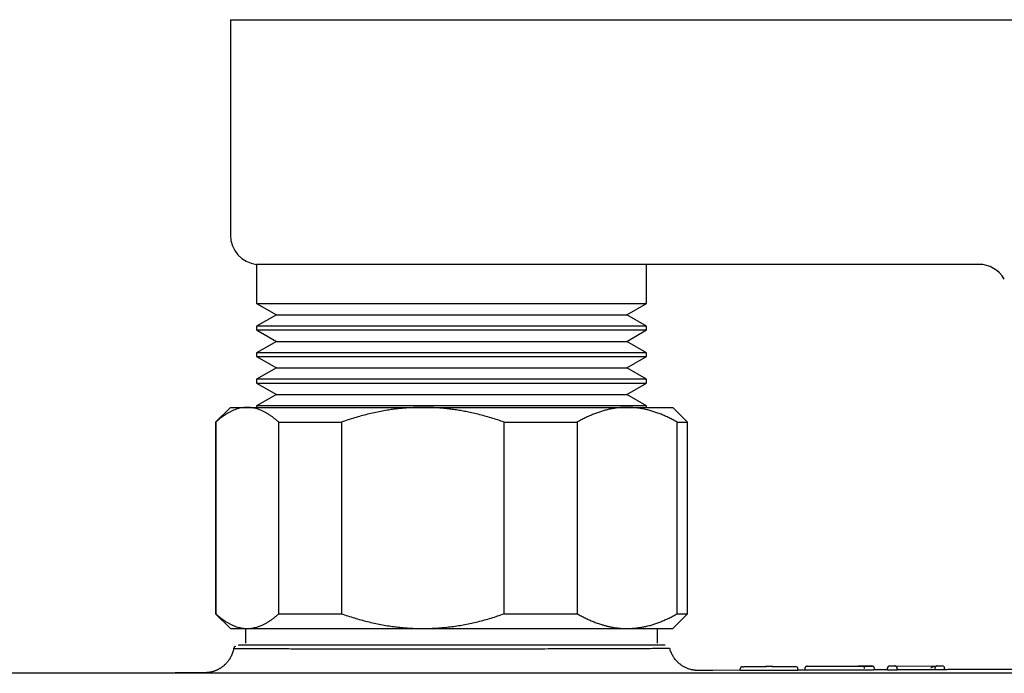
# Model space of a CAD drawing. Header units: millimetres. Extents: x 8 to 767, y 12 to 375.
# Tile 10 of 46: x 248 to 314, y 143 to 187. Entities that reach past the tile are written whole.
import ezdxf

# ---------------------------------------------------------------- set-up
doc = ezdxf.new("R2010")
doc.units = ezdxf.units.MM

msp = doc.modelspace()

# ---------------------------------------------------------------- linework, layer by layer
at = {"color": 7, "linetype": 'Continuous', "lineweight": 30}
for p, q in [((261.827, 187.086), (261.827, 172.473)), ((261.827, 187.086), (276.827, 187.086)), ((276.827, 187.086), (426.827, 187.086)), ((263.607, 170.486), (263.607, 167.837)), ((276.827, 170.486), (263.607, 170.486)), ((279.232, 170.486), (276.827, 170.486)), ((312.573, 170.486), (279.232, 170.486)), ((290.048, 167.837), (290.048, 170.486)), ((263.607, 167.837), (264.946, 167.064)), ((263.607, 167.837), (290.048, 167.837)), ((288.709, 167.064), (290.048, 167.837)), ((264.946, 167.064), (263.607, 166.291)), ((264.946, 167.064), (288.709, 167.064)), ((290.048, 166.291), (288.709, 167.064)), ((263.607, 166.291), (263.607, 166.037)), ((276.827, 166.291), (263.607, 166.291)), ((290.048, 166.291), (276.827, 166.291)), ((290.048, 166.037), (290.048, 166.291)), ((263.607, 166.037), (264.946, 165.264)), ((263.607, 166.037), (290.048, 166.037)), ((288.709, 165.264), (290.048, 166.037)), ((264.946, 165.264), (263.607, 164.491)), ((264.946, 165.264), (288.709, 165.264)), ((290.048, 164.491), (288.709, 165.264)), ((263.607, 164.491), (263.607, 164.237)), ((276.827, 164.491), (263.607, 164.491)), ((263.607, 164.237), (264.946, 163.464)), ((263.607, 164.237), (290.048, 164.237)), ((290.048, 164.491), (276.827, 164.491)), ((288.709, 163.464), (290.048, 164.237)), ((290.048, 164.237), (290.048, 164.491)), ((264.946, 163.464), (263.607, 162.691)), ((264.946, 163.464), (288.709, 163.464)), ((290.048, 162.691), (288.709, 163.464)), ((263.607, 162.691), (263.607, 162.437)), ((276.827, 162.691), (263.607, 162.691)), ((263.607, 162.437), (264.946, 161.664)), ((263.607, 162.437), (290.048, 162.437)), ((290.048, 162.691), (276.827, 162.691)), ((288.709, 161.664), (290.048, 162.437)), ((290.048, 162.437), (290.048, 162.691)), ((264.946, 161.664), (263.607, 160.891)), ((264.946, 161.664), (288.709, 161.664)), ((290.048, 160.891), (288.709, 161.664)), ((261.827, 160.786), (260.827, 159.786)), ((261.827, 160.786), (262.971, 160.786)), ((262.971, 160.786), (274.875, 160.786)), ((263.607, 160.891), (263.607, 160.786)), ((276.827, 160.891), (263.607, 160.891)), ((274.875, 160.786), (288.731, 160.786)), ((290.048, 160.891), (276.827, 160.891)), ((288.731, 160.786), (291.827, 160.786)), ((290.048, 160.786), (290.048, 160.891)), ((292.827, 159.786), (291.827, 160.786)), ((260.827, 159.786), (260.827, 146.786)), ((260.827, 159.786), (260.839, 159.786)), ((260.839, 159.786), (260.839, 146.786)), ((265.104, 159.786), (269.355, 159.786)), ((265.104, 146.786), (265.104, 159.786)), ((269.355, 159.786), (269.355, 146.786)), ((280.396, 146.786), (280.396, 159.786)), ((280.396, 159.786), (285.343, 159.786)), ((285.343, 159.786), (285.343, 146.786)), ((292.119, 146.786), (292.119, 159.786)), ((292.119, 159.786), (292.827, 159.786)), ((292.827, 146.786), (292.827, 159.786)), ((260.827, 146.786), (261.827, 145.786)), ((260.827, 146.786), (260.839, 146.786)), ((265.104, 146.786), (269.355, 146.786)), ((280.396, 146.786), (285.343, 146.786)), ((291.827, 145.786), (292.827, 146.786)), ((292.119, 146.786), (292.827, 146.786)), ((261.827, 145.786), (262.971, 145.786)), ((262.865, 145.786), (262.865, 144.786)), ((262.971, 145.786), (274.875, 145.786)), ((274.875, 145.786), (288.731, 145.786)), ((288.731, 145.786), (291.827, 145.786)), ((290.79, 144.786), (290.79, 145.786)), ((296.403, 142.934), (296.403, 143.045)), ((296.552, 143.195), (296.552, 143.196)), ((296.652, 143.197), (298.183, 143.201)), ((300.06, 142.944), (296.653, 142.933)), ((298.435, 143.218), (298.283, 143.217)), ((298.535, 143.202), (300.059, 143.207)), ((300.31, 142.947), (300.31, 143.056)), ((300.782, 143.071), (300.782, 142.96)), ((300.784, 143.07), (300.783, 143.071)), ((305.496, 142.974), (305.496, 143.083)), ((306.384, 142.982), (305.496, 142.98)), ((306.384, 142.964), (306.384, 143.074)), ((306.633, 143.243), (306.786, 143.243)), ((306.787, 142.963), (306.634, 142.962)), ((306.886, 143.238), (309.748, 143.245)), ((307.037, 143.086), (307.037, 143.075)), ((307.037, 142.965), (307.037, 143.075)), ((309.348, 142.982), (307.037, 142.976)), ((309.598, 143.092), (309.598, 143.082)), ((309.598, 143.082), (309.598, 142.972)), ((309.681, 143.227), (309.682, 143.228)), ((309.848, 143.251), (310.001, 143.252)), ((310.002, 142.971), (309.848, 142.971)), ((310.252, 142.973), (310.252, 143.083)), ((260.168, 142.785), (260.337, 142.786))]:
    msp.add_line(p, q, dxfattribs=at)
at = {"color": 7, "linetype": 'Continuous', "lineweight": 30, "flags": 128}
for points in [[(296.403, 142.951), (294.532, 142.945), (293.425, 142.941)], [(300.782, 142.965), (300.414, 142.964), (300.31, 142.964)], [(306.92, 143.24), (306.91, 143.242), (306.886, 143.243)], [(309.714, 143.247), (309.724, 143.249), (309.748, 143.251)]]:
    msp.add_lwpolyline(points, dxfattribs=at)
at = {"color": 7, "linetype": 'Continuous', "lineweight": 30}
for centre, radius, start, end in [((263.827, 172.473), 2, 180, 263.67027), ((312.573, 168.486), 2, 30, 90), ((296.553, 143.046), 0.15, 90.18419, 179.99933), ((298.184, 143.067), 0.15, 90.18917, 115.45595), ((298.536, 143.068), 0.15, 65.13042, 90.18792), ((300.16, 143.057), 0.15, 0.00072, 90.17324), ((306.534, 143.092), 0.15, 90.15947, 179.99999), ((310.102, 143.102), 0.15, 0.00001, 90.14682)]:
    msp.add_arc(centre, radius, start, end, dxfattribs=at)
for points, knots in [([(262.971, 160.786), (262.948, 160.785), (262.868, 160.785), (262.73, 160.774), (262.558, 160.749), (262.385, 160.71), (262.213, 160.658), (262.041, 160.592), (261.871, 160.515), (261.702, 160.426), (261.531, 160.324), (261.359, 160.208), (261.184, 160.079), (261.011, 159.939), (260.896, 159.837), (260.839, 159.786)], [0, 0, 0, 0, 0.031425, 0.110773, 0.190157, 0.269542, 0.348893, 0.42894, 0.508988, 0.58762, 0.666253, 0.749675, 0.833122, 0.916573, 1, 1, 1, 1]), ([(265.104, 159.786), (265.048, 159.836), (264.935, 159.936), (264.764, 160.074), (264.593, 160.202), (264.419, 160.319), (264.245, 160.424), (264.069, 160.516), (263.893, 160.596), (263.727, 160.658), (263.569, 160.706), (263.42, 160.742), (263.27, 160.767), (263.121, 160.783), (263.021, 160.785), (262.971, 160.786)], [0, 0, 0, 0, 0.0820244, 0.1640715, 0.2461145, 0.3281336, 0.4106723, 0.4932103, 0.5748314, 0.656452, 0.72514, 0.793862, 0.8625942, 0.9313139, 1, 1, 1, 1]), ([(274.875, 160.786), (274.811, 160.785), (274.623, 160.785), (274.311, 160.776), (273.939, 160.757), (273.568, 160.729), (273.197, 160.692), (272.827, 160.645), (272.435, 160.587), (272.02, 160.514), (271.578, 160.423), (271.135, 160.32), (270.69, 160.205), (270.244, 160.077), (269.799, 159.938), (269.503, 159.836), (269.355, 159.786)], [0, 0, 0, 0, 0.034083, 0.100121, 0.166197, 0.232295, 0.298394, 0.364475, 0.430516, 0.509649, 0.588783, 0.670323, 0.751877, 0.83342, 0.91671, 1, 1, 1, 1]), ([(280.396, 159.786), (280.25, 159.836), (279.959, 159.936), (279.517, 160.074), (279.072, 160.202), (278.623, 160.319), (278.199, 160.417), (277.801, 160.499), (277.43, 160.567), (277.057, 160.627), (276.682, 160.677), (276.314, 160.717), (275.95, 160.748), (275.592, 160.769), (275.234, 160.783), (274.995, 160.785), (274.875, 160.786)], [0, 0, 0, 0, 0.0819428, 0.1638849, 0.2461335, 0.3283942, 0.4106402, 0.4776003, 0.5445884, 0.6115837, 0.6785676, 0.745524, 0.8091342, 0.8727625, 0.9363904, 1, 1, 1, 1]), ([(288.731, 160.786), (288.692, 160.785), (288.561, 160.784), (288.34, 160.774), (288.066, 160.748), (287.793, 160.709), (287.522, 160.657), (287.251, 160.592), (286.981, 160.514), (286.713, 160.425), (286.442, 160.323), (286.167, 160.207), (285.891, 160.078), (285.616, 159.938), (285.434, 159.836), (285.343, 159.786)], [0, 0, 0, 0, 0.034083, 0.113223, 0.192397, 0.271573, 0.350714, 0.429829, 0.508972, 0.588119, 0.667237, 0.750413, 0.833614, 0.916819, 1, 1, 1, 1]), ([(292.119, 159.786), (292.029, 159.836), (291.851, 159.936), (291.58, 160.074), (291.307, 160.202), (291.031, 160.319), (290.754, 160.424), (290.475, 160.516), (290.196, 160.596), (289.944, 160.655), (289.72, 160.699), (289.523, 160.73), (289.326, 160.755), (289.128, 160.772), (288.93, 160.784), (288.797, 160.785), (288.731, 160.786)], [0, 0, 0, 0, 0.081943, 0.163885, 0.246009, 0.328132, 0.41064, 0.493208, 0.574796, 0.656449, 0.713589, 0.770735, 0.827874, 0.885247, 0.942627, 1, 1, 1, 1]), ([(260.839, 146.786), (260.893, 146.737), (261.002, 146.64), (261.168, 146.505), (261.334, 146.381), (261.502, 146.266), (261.672, 146.163), (261.842, 146.071), (262.012, 145.991), (262.173, 145.928), (262.326, 145.878), (262.47, 145.841), (262.614, 145.813), (262.758, 145.794), (262.878, 145.786), (262.948, 145.786), (262.971, 145.786)], [0, 0, 0, 0, 0.079536, 0.159092, 0.238645, 0.318177, 0.398178, 0.478178, 0.557348, 0.636517, 0.702909, 0.769332, 0.835764, 0.902185, 0.968576, 1, 1, 1, 1]), ([(262.971, 145.786), (263.019, 145.786), (263.114, 145.788), (263.256, 145.803), (263.399, 145.826), (263.541, 145.858), (263.675, 145.896), (263.801, 145.94), (263.92, 145.987), (264.056, 146.049), (264.211, 146.129), (264.387, 146.232), (264.565, 146.35), (264.746, 146.483), (264.926, 146.627), (265.045, 146.733), (265.104, 146.786)], [0, 0, 0, 0, 0.065449, 0.130927, 0.196416, 0.261896, 0.327347, 0.382405, 0.437469, 0.492528, 0.573552, 0.654577, 0.740916, 0.827283, 0.913655, 1, 1, 1, 1]), ([(269.355, 146.786), (269.501, 146.735), (269.792, 146.635), (270.234, 146.497), (270.679, 146.369), (271.127, 146.252), (271.58, 146.147), (272.034, 146.055), (272.489, 145.975), (272.92, 145.913), (273.329, 145.865), (273.715, 145.83), (274.101, 145.804), (274.488, 145.789), (274.746, 145.787), (274.875, 145.786)], [0, 0, 0, 0, 0.0820244, 0.1640715, 0.2461145, 0.3281336, 0.4106723, 0.4932103, 0.5748314, 0.656452, 0.72514, 0.793862, 0.8625942, 0.9313139, 1, 1, 1, 1]), ([(274.875, 145.786), (274.939, 145.786), (275.152, 145.787), (275.513, 145.797), (275.959, 145.823), (276.403, 145.862), (276.848, 145.915), (277.291, 145.98), (277.732, 146.058), (278.168, 146.147), (278.607, 146.249), (279.053, 146.364), (279.504, 146.493), (279.952, 146.633), (280.248, 146.735), (280.396, 146.786)], [0, 0, 0, 0, 0.034083, 0.113223, 0.192397, 0.271573, 0.350714, 0.430546, 0.510378, 0.588808, 0.667237, 0.750413, 0.833614, 0.916819, 1, 1, 1, 1]), ([(285.343, 146.786), (285.433, 146.735), (285.612, 146.635), (285.883, 146.497), (286.156, 146.369), (286.431, 146.253), (286.709, 146.147), (286.966, 146.062), (287.203, 145.993), (287.419, 145.938), (287.635, 145.892), (287.853, 145.853), (288.072, 145.823), (288.291, 145.802), (288.511, 145.788), (288.658, 145.786), (288.731, 145.786)], [0, 0, 0, 0, 0.081943, 0.163885, 0.246009, 0.328132, 0.41064, 0.493208, 0.55628, 0.619367, 0.682454, 0.745524, 0.809134, 0.872763, 0.93639, 1, 1, 1, 1]), ([(288.731, 145.786), (288.77, 145.786), (288.901, 145.787), (289.122, 145.797), (289.395, 145.823), (289.668, 145.862), (289.941, 145.915), (290.214, 145.98), (290.484, 146.058), (290.752, 146.147), (291.021, 146.249), (291.295, 146.364), (291.571, 146.493), (291.846, 146.633), (292.028, 146.735), (292.119, 146.786)], [0, 0, 0, 0, 0.034083, 0.113103, 0.192122, 0.271418, 0.350715, 0.430515, 0.510379, 0.588782, 0.667238, 0.750328, 0.833419, 0.916709, 1, 1, 1, 1]), ([(262.051, 144.426), (262.041, 144.376), (262.021, 144.28), (261.979, 144.141), (261.93, 144.013), (261.876, 143.895), (261.819, 143.789), (261.761, 143.694), (261.703, 143.609), (261.647, 143.536), (261.594, 143.473), (261.545, 143.419), (261.502, 143.374), (261.461, 143.334), (261.419, 143.295), (261.375, 143.256), (261.328, 143.218), (261.277, 143.179), (261.222, 143.14), (261.164, 143.1), (261.101, 143.062), (261.034, 143.024), (260.963, 142.987), (260.888, 142.952), (260.809, 142.92), (260.727, 142.89), (260.643, 142.863), (260.56, 142.841), (260.477, 142.822), (260.395, 142.808), (260.313, 142.797), (260.259, 142.792), (260.225, 142.789), (260.215, 142.789), (260.207, 142.788), (260.198, 142.788), (260.191, 142.787), (260.184, 142.787), (260.178, 142.787), (260.173, 142.786), (260.17, 142.786), (260.169, 142.786), (260.168, 142.786)], [0, 0, 0, 0, 0.046763, 0.091554, 0.13411, 0.1742, 0.211633, 0.246253, 0.277938, 0.306594, 0.332156, 0.354577, 0.373828, 0.389891, 0.408446, 0.42622, 0.445057, 0.464947, 0.485878, 0.507834, 0.530793, 0.554731, 0.579618, 0.60542, 0.632098, 0.659532, 0.687402, 0.715994, 0.745652, 0.776699, 0.809428, 0.844101, 0.848605, 0.854367, 0.862356, 0.872727, 0.887254, 0.904908, 0.925718, 0.949704, 0.976879, 1, 1, 1, 1]), ([(262.15, 144.577), (262.146, 144.573), (262.137, 144.566), (262.121, 144.551), (262.103, 144.53), (262.083, 144.501), (262.064, 144.464), (262.052, 144.43), (262.048, 144.409), (262.047, 144.403)], [0, 0, 0, 0, 0.078198, 0.174771, 0.308605, 0.47835, 0.681072, 0.911915, 1, 1, 1, 1]), ([(291.613, 144.422), (291.614, 144.422), (291.617, 144.422), (291.507, 144.422), (291.233, 144.421), (290.76, 144.419), (290.184, 144.417), (289.594, 144.413), (289.037, 144.41), (288.534, 144.408), (288.015, 144.406), (287.324, 144.403), (286.449, 144.401), (285.439, 144.398), (284.496, 144.397), (283.605, 144.396), (282.052, 144.393), (280.46, 144.39), (278.871, 144.387), (277.971, 144.387), (276.798, 144.386), (275.321, 144.386), (273.952, 144.387), (272.902, 144.388), (272.206, 144.388), (271.505, 144.389), (270.555, 144.39), (269.369, 144.391), (268.309, 144.392), (267.558, 144.392), (267.077, 144.393), (266.571, 144.394), (265.845, 144.395), (264.92, 144.397), (264.196, 144.399), (263.757, 144.4), (263.554, 144.401), (263.344, 144.401), (263.13, 144.402), (262.792, 144.402), (262.382, 144.403), (262.142, 144.402), (262.056, 144.402), (262.05, 144.403), (262.048, 144.403)], [0, 0, 0, 0, 0.013548, 0.039635, 0.077047, 0.111687, 0.143514, 0.1725, 0.191599, 0.209938, 0.227538, 0.244417, 0.27605, 0.304879, 0.326767, 0.348726, 0.370782, 0.437673, 0.455436, 0.474932, 0.496163, 0.531263, 0.570256, 0.585532, 0.601183, 0.617214, 0.63363, 0.667633, 0.703128, 0.715402, 0.728911, 0.743666, 0.759681, 0.795572, 0.836387, 0.844946, 0.854545, 0.865183, 0.876863, 0.889589, 0.926016, 0.969024, 0.985006, 1, 1, 1, 1]), ([(291.3, 144.646), (291.257, 144.646), (291.168, 144.646), (290.167, 144.646), (288.577, 144.646), (286.392, 144.646), (283.738, 144.646), (280.754, 144.646), (277.569, 144.646), (274.342, 144.646), (271.248, 144.646), (268.426, 144.646), (266.015, 144.646), (264.133, 144.646), (262.902, 144.646), (262.31, 144.646), (262.4, 144.646), (262.422, 144.646)], [0, 0, 0, 0, 0.06299, 0.133249, 0.203433, 0.273397, 0.343421, 0.413674, 0.484202, 0.554907, 0.6253, 0.695459, 0.765431, 0.835438, 0.905625, 0.976001, 1, 1, 1, 1]), ([(293.432, 142.942), (293.428, 142.942), (293.419, 142.942), (293.399, 142.944), (293.374, 142.946), (293.347, 142.948), (293.318, 142.951), (293.289, 142.955), (293.257, 142.959), (293.222, 142.965), (293.184, 142.972), (293.124, 142.983), (293.04, 143.003), (292.933, 143.035), (292.829, 143.072), (292.735, 143.112), (292.651, 143.152), (292.576, 143.192), (292.504, 143.235), (292.432, 143.281), (292.358, 143.334), (292.28, 143.395), (292.199, 143.466), (292.115, 143.547), (292.031, 143.64), (291.952, 143.739), (291.881, 143.841), (291.817, 143.945), (291.757, 144.058), (291.704, 144.178), (291.656, 144.304), (291.631, 144.392), (291.619, 144.437)], [0, 0, 0, 0, 0.029509, 0.06154, 0.090963, 0.117922, 0.138645, 0.157932, 0.175961, 0.192952, 0.209211, 0.225142, 0.271276, 0.315054, 0.356632, 0.396188, 0.426514, 0.455789, 0.484136, 0.512065, 0.542475, 0.575947, 0.612449, 0.651927, 0.694297, 0.739443, 0.779077, 0.820421, 0.863345, 0.907698, 0.953312, 1, 1, 1, 1]), ([(296.552, 143.196), (296.553, 143.196), (296.554, 143.196), (296.56, 143.196), (296.569, 143.196), (296.582, 143.196), (296.596, 143.196), (296.614, 143.196), (296.632, 143.196), (296.646, 143.196), (296.652, 143.197)], [0, 0, 0, 0, 0.128004, 0.253079, 0.376769, 0.499942, 0.623118, 0.746818, 0.871925, 1, 1, 1, 1]), ([(298.283, 143.217), (298.276, 143.217), (298.263, 143.217), (298.244, 143.217), (298.227, 143.217), (298.212, 143.217), (298.2, 143.217), (298.19, 143.217), (298.184, 143.217), (298.183, 143.217), (298.183, 143.217)], [0, 0, 0, 0, 0.128074, 0.253181, 0.376882, 0.500058, 0.623231, 0.746921, 0.871996, 1, 1, 1, 1]), ([(298.535, 143.218), (298.535, 143.218), (298.534, 143.218), (298.528, 143.218), (298.518, 143.218), (298.506, 143.218), (298.491, 143.218), (298.474, 143.218), (298.455, 143.218), (298.442, 143.218), (298.435, 143.218)], [0, 0, 0, 0, 0.128101, 0.25323, 0.376945, 0.500125, 0.623294, 0.746969, 0.872023, 1, 1, 1, 1]), ([(300.059, 143.207), (300.066, 143.207), (300.079, 143.207), (300.098, 143.207), (300.115, 143.207), (300.13, 143.207), (300.143, 143.207), (300.152, 143.207), (300.158, 143.207), (300.159, 143.207), (300.159, 143.207)], [0, 0, 0, 0, 0.127977, 0.253031, 0.376706, 0.499874, 0.623055, 0.74677, 0.871899, 1, 1, 1, 1]), ([(300.932, 143.221), (300.929, 143.221), (300.922, 143.22), (300.91, 143.219), (300.893, 143.216), (300.88, 143.213), (300.87, 143.209), (300.863, 143.206), (300.854, 143.201), (300.843, 143.195), (300.834, 143.187), (300.825, 143.18), (300.815, 143.17), (300.803, 143.155), (300.79, 143.133), (300.78, 143.104), (300.779, 143.082), (300.778, 143.071)], [0, 0, 0, 0, 0.081736, 0.246281, 0.430078, 0.589971, 0.625498, 0.657721, 0.687767, 0.717103, 0.747297, 0.7636, 0.788964, 0.826377, 0.875215, 0.933966, 1, 1, 1, 1]), ([(304.836, 142.962), (304.801, 142.962), (304.732, 142.961), (304.621, 142.96), (304.507, 142.959), (304.389, 142.958), (304.268, 142.958), (304.143, 142.957), (304.015, 142.956), (303.884, 142.955), (303.75, 142.955), (303.612, 142.954), (303.472, 142.954), (303.33, 142.953), (303.185, 142.953), (303.04, 142.952), (302.898, 142.952), (302.76, 142.952), (302.626, 142.951), (302.497, 142.951), (302.371, 142.951), (302.237, 142.951), (302.094, 142.951), (301.945, 142.951), (301.805, 142.951), (301.674, 142.951), (301.554, 142.952), (301.443, 142.952), (301.342, 142.953), (301.25, 142.953), (301.173, 142.954), (301.107, 142.955), (301.051, 142.955), (301, 142.956), (300.955, 142.956), (300.914, 142.957), (300.879, 142.957), (300.849, 142.958), (300.822, 142.958), (300.8, 142.959), (300.786, 142.96), (300.78, 142.96), (300.782, 142.96), (300.782, 142.96)], [0, 0, 0, 0, 0.0258, 0.050984, 0.075668, 0.099965, 0.123987, 0.147839, 0.171622, 0.19543, 0.219347, 0.243451, 0.267812, 0.292487, 0.317531, 0.342729, 0.367279, 0.391191, 0.414547, 0.437425, 0.459907, 0.482069, 0.511247, 0.540155, 0.568725, 0.596495, 0.623607, 0.650227, 0.676514, 0.70261, 0.728641, 0.749758, 0.771198, 0.792781, 0.814478, 0.836335, 0.858401, 0.880722, 0.903342, 0.934036, 0.965432, 0.997618, 1, 1, 1, 1]), ([(304.727, 143.223), (304.687, 143.222), (304.609, 143.221), (304.48, 143.22), (304.346, 143.219), (304.204, 143.218), (304.056, 143.217), (303.916, 143.217), (303.786, 143.216), (303.667, 143.215), (303.544, 143.215), (303.42, 143.214), (303.294, 143.214), (303.17, 143.214), (303.047, 143.213), (302.922, 143.213), (302.797, 143.213), (302.672, 143.212), (302.55, 143.212), (302.418, 143.212), (302.277, 143.212), (302.128, 143.212), (301.996, 143.212), (301.88, 143.213), (301.779, 143.213), (301.684, 143.213), (301.594, 143.213), (301.51, 143.214), (301.431, 143.214), (301.357, 143.214), (301.288, 143.215), (301.223, 143.215), (301.163, 143.216), (301.11, 143.216), (301.063, 143.217), (301.024, 143.218), (300.991, 143.218), (300.966, 143.219), (300.948, 143.219), (300.936, 143.22), (300.931, 143.221), (300.931, 143.221), (300.937, 143.222), (300.949, 143.222), (300.968, 143.223), (300.994, 143.223), (301.028, 143.224), (301.069, 143.224), (301.117, 143.225), (301.171, 143.225), (301.233, 143.226), (301.295, 143.226), (301.357, 143.226), (301.416, 143.227), (301.479, 143.227), (301.545, 143.227), (301.62, 143.228), (301.705, 143.228), (301.802, 143.228), (301.904, 143.229), (301.976, 143.229), (302.012, 143.229)], [0, 0, 0, 0, 0.02133, 0.042268, 0.062952, 0.083524, 0.104127, 0.124905, 0.140074, 0.155506, 0.171249, 0.187346, 0.203112, 0.21876, 0.234325, 0.249845, 0.266044, 0.281977, 0.297691, 0.313233, 0.333776, 0.354225, 0.374704, 0.390556, 0.406221, 0.421757, 0.437227, 0.452691, 0.468211, 0.483848, 0.499662, 0.516878, 0.534209, 0.551717, 0.569461, 0.587496, 0.605876, 0.624654, 0.642074, 0.659795, 0.677852, 0.696183, 0.714266, 0.732046, 0.749561, 0.768229, 0.786536, 0.804534, 0.822278, 0.839826, 0.857237, 0.874572, 0.887485, 0.900226, 0.912828, 0.925324, 0.937747, 0.953227, 0.968718, 0.984286, 1, 1, 1, 1]), ([(302.012, 143.229), (302.063, 143.229), (302.163, 143.23), (302.319, 143.23), (302.478, 143.231), (302.641, 143.231), (302.807, 143.232), (302.974, 143.232), (303.144, 143.233), (303.313, 143.233), (303.481, 143.234), (303.638, 143.234), (303.783, 143.235), (303.917, 143.235), (304.047, 143.235), (304.173, 143.236), (304.294, 143.236), (304.412, 143.236), (304.525, 143.236), (304.632, 143.237), (304.731, 143.237), (304.823, 143.237), (304.908, 143.237), (304.988, 143.237), (305.065, 143.237), (305.136, 143.237), (305.198, 143.237), (305.249, 143.236), (305.286, 143.236), (305.313, 143.235), (305.331, 143.235), (305.343, 143.235), (305.348, 143.234), (305.347, 143.233), (305.34, 143.233), (305.324, 143.232), (305.298, 143.231), (305.264, 143.23), (305.221, 143.229), (305.178, 143.228), (305.137, 143.228), (305.102, 143.227), (305.064, 143.227), (305.024, 143.226), (304.972, 143.225), (304.905, 143.224), (304.82, 143.223), (304.758, 143.223), (304.727, 143.223)], [0, 0, 0, 0, 0.025292, 0.050291, 0.075128, 0.099936, 0.12485, 0.149781, 0.174818, 0.200206, 0.225277, 0.249763, 0.270877, 0.291731, 0.312417, 0.333026, 0.353653, 0.374391, 0.395566, 0.416472, 0.437209, 0.45788, 0.478588, 0.499436, 0.52393, 0.549162, 0.574568, 0.599548, 0.62465, 0.64455, 0.664754, 0.685311, 0.706268, 0.727668, 0.749552, 0.775793, 0.801321, 0.82621, 0.850544, 0.874409, 0.887451, 0.900334, 0.913075, 0.925694, 0.938212, 0.958902, 0.979465, 1, 1, 1, 1]), ([(304.408, 143.222), (304.41, 143.223), (304.418, 143.229), (304.433, 143.234), (304.447, 143.235), (304.454, 143.236)], [0, 0, 0, 0, 0.112289, 0.569073, 1, 1, 1, 1]), ([(304.836, 143.073), (304.836, 143.082), (304.835, 143.1), (304.829, 143.128), (304.819, 143.155), (304.805, 143.179), (304.787, 143.199), (304.768, 143.212), (304.747, 143.221), (304.734, 143.222), (304.727, 143.223)], [0, 0, 0, 0, 0.1165135, 0.2399747, 0.3685514, 0.4998578, 0.6311847, 0.7598206, 0.8833728, 1, 1, 1, 1]), ([(305.495, 142.974), (305.495, 142.974), (305.496, 142.973), (305.492, 142.973), (305.481, 142.972), (305.462, 142.971), (305.435, 142.971), (305.399, 142.97), (305.354, 142.969), (305.299, 142.968), (305.232, 142.967), (305.16, 142.966), (305.085, 142.965), (305.01, 142.964), (304.928, 142.963), (304.867, 142.962), (304.836, 142.962)], [0, 0, 0, 0, 0.0210297, 0.1001894, 0.1797151, 0.2595117, 0.3395221, 0.4197349, 0.5001946, 0.5810104, 0.6623669, 0.7445329, 0.8069086, 0.8701281, 0.9344092, 1, 1, 1, 1]), ([(305.494, 143.084), (305.493, 143.095), (305.492, 143.115), (305.483, 143.143), (305.471, 143.164), (305.46, 143.18), (305.449, 143.191), (305.44, 143.199), (305.434, 143.204), (305.427, 143.209), (305.418, 143.215), (305.407, 143.22), (305.397, 143.224), (305.388, 143.227), (305.379, 143.229), (305.371, 143.231), (305.363, 143.232), (305.354, 143.232), (305.345, 143.233), (305.34, 143.233)], [0, 0, 0, 0, 0.056207, 0.106466, 0.148671, 0.181589, 0.207292, 0.227694, 0.242931, 0.253994, 0.277059, 0.320054, 0.375492, 0.444883, 0.528684, 0.627241, 0.740765, 0.862552, 1, 1, 1, 1]), ([(305.495, 143.083), (305.495, 143.083), (305.497, 143.083), (305.495, 143.083), (305.494, 143.083)], [0, 0, 0, 0, 0.210019, 1, 1, 1, 1]), ([(306.384, 143.074), (306.384, 143.079), (306.384, 143.089), (306.384, 143.091), (306.384, 143.092)], [0, 0, 0, 0, 0.500005, 1, 1, 1, 1]), ([(306.533, 143.242), (306.534, 143.242), (306.534, 143.242), (306.541, 143.242), (306.55, 143.242), (306.562, 143.242), (306.577, 143.243), (306.594, 143.243), (306.613, 143.243), (306.627, 143.243), (306.633, 143.243)], [0, 0, 0, 0, 0.128005, 0.253081, 0.376771, 0.499944, 0.62312, 0.74682, 0.871926, 1, 1, 1, 1]), ([(306.786, 143.243), (306.793, 143.243), (306.806, 143.243), (306.825, 143.243), (306.842, 143.243), (306.857, 143.243), (306.87, 143.243), (306.879, 143.243), (306.885, 143.243), (306.886, 143.243), (306.886, 143.243)], [0, 0, 0, 0, 0.127976, 0.253029, 0.376705, 0.499873, 0.623054, 0.746769, 0.871898, 1, 1, 1, 1]), ([(307.037, 143.087), (307.036, 143.097), (307.034, 143.118), (307.023, 143.149), (307.007, 143.178), (306.989, 143.197), (306.974, 143.209), (306.963, 143.216), (306.95, 143.223), (306.937, 143.228), (306.925, 143.232), (306.914, 143.234), (306.903, 143.236), (306.894, 143.237), (306.889, 143.237), (306.886, 143.237)], [0, 0, 0, 0, 0.104884, 0.222233, 0.353702, 0.499603, 0.550249, 0.608928, 0.675442, 0.749498, 0.813747, 0.868699, 0.914583, 0.966902, 1, 1, 1, 1]), ([(309.348, 143.093), (309.349, 143.099), (309.35, 143.112), (309.36, 143.13), (309.373, 143.146), (309.393, 143.163), (309.42, 143.179), (309.454, 143.195), (309.504, 143.213), (309.573, 143.23), (309.659, 143.242), (309.718, 143.243), (309.748, 143.244)], [0, 0, 0, 0, 0.038574, 0.079198, 0.124134, 0.174246, 0.248962, 0.331417, 0.419458, 0.605264, 0.800278, 1, 1, 1, 1]), ([(309.748, 143.244), (309.737, 143.243), (309.715, 143.242), (309.682, 143.23), (309.657, 143.213), (309.638, 143.195), (309.625, 143.179), (309.615, 143.162), (309.608, 143.145), (309.603, 143.129), (309.599, 143.111), (309.599, 143.099), (309.598, 143.093)], [0, 0, 0, 0, 0.199694, 0.394687, 0.580484, 0.668528, 0.750991, 0.825719, 0.875843, 0.92079, 0.961423, 1, 1, 1, 1]), ([(309.72, 143.243), (309.721, 143.243), (309.724, 143.244), (309.731, 143.245), (309.74, 143.245), (309.746, 143.245), (309.748, 143.245)], [0, 0, 0, 0, 0.035312, 0.37089, 0.754906, 1, 1, 1, 1]), ([(309.748, 143.251), (309.748, 143.251), (309.749, 143.251), (309.755, 143.251), (309.765, 143.251), (309.777, 143.251), (309.792, 143.251), (309.809, 143.251), (309.828, 143.251), (309.841, 143.251), (309.848, 143.251)], [0, 0, 0, 0, 0.128005, 0.253081, 0.376771, 0.499945, 0.62312, 0.74682, 0.871927, 1, 1, 1, 1]), ([(310.001, 143.252), (310.008, 143.252), (310.021, 143.252), (310.04, 143.252), (310.057, 143.252), (310.072, 143.252), (310.084, 143.252), (310.094, 143.252), (310.1, 143.252), (310.101, 143.252), (310.101, 143.252)], [0, 0, 0, 0, 0.127976, 0.253029, 0.376704, 0.499872, 0.623053, 0.746769, 0.871898, 1, 1, 1, 1]), ([(310.252, 143.102), (310.252, 143.101), (310.252, 143.098), (310.252, 143.088), (310.252, 143.083)], [0, 0, 0, 0, 0.499996, 1, 1, 1, 1]), ([(351.827, 143.046), (351.584, 143.046), (351.1, 143.046), (350.381, 143.045), (349.671, 143.045), (348.973, 143.045), (348.284, 143.045), (347.619, 143.045), (346.977, 143.045), (346.357, 143.045), (345.746, 143.044), (345.145, 143.044), (344.53, 143.044), (343.904, 143.044), (343.266, 143.043), (342.64, 143.043), (342.025, 143.043), (341.422, 143.042), (340.83, 143.042), (340.251, 143.041), (339.682, 143.041), (339.126, 143.041), (338.581, 143.04), (338.048, 143.04), (337.526, 143.039), (337.017, 143.039), (336.518, 143.038), (336.032, 143.038), (335.549, 143.037), (335.072, 143.037), (334.6, 143.036), (334.14, 143.036), (333.693, 143.035), (333.259, 143.035), (332.844, 143.035), (332.448, 143.034), (332.069, 143.034), (331.702, 143.033), (331.347, 143.033), (331.004, 143.032), (330.672, 143.032), (330.352, 143.031), (330.038, 143.031), (329.733, 143.031), (329.435, 143.03), (329.149, 143.03), (328.877, 143.029), (328.617, 143.029), (328.381, 143.029), (328.168, 143.028), (327.976, 143.028), (327.793, 143.028), (327.62, 143.028), (327.454, 143.027), (327.293, 143.027), (327.087, 143.027), (326.832, 143.026), (326.526, 143.026), (326.166, 143.025), (325.749, 143.025), (325.273, 143.024), (324.784, 143.023), (324.281, 143.022), (323.765, 143.021), (323.246, 143.02), (322.724, 143.02), (322.201, 143.019), (321.666, 143.018), (321.119, 143.017), (320.56, 143.016), (319.989, 143.014), (319.406, 143.013), (318.812, 143.012), (318.205, 143.011), (317.591, 143.01), (316.968, 143.008), (316.338, 143.007), (315.696, 143.005), (315.025, 143.004), (314.324, 143.002), (313.593, 143.001), (312.848, 142.999), (312.092, 142.997), (311.328, 142.995), (310.714, 142.994), (310.355, 142.993), (310.252, 142.992)], [0, 0, 0, 0, 0.017566, 0.034878, 0.051938, 0.068745, 0.085299, 0.1016, 0.116737, 0.13165, 0.146338, 0.160801, 0.17504, 0.190665, 0.20601, 0.221076, 0.235861, 0.250366, 0.264591, 0.278535, 0.2922, 0.305585, 0.318689, 0.331514, 0.344058, 0.356322, 0.368306, 0.38001, 0.391434, 0.403102, 0.414462, 0.425515, 0.43626, 0.446698, 0.456828, 0.466211, 0.475315, 0.484138, 0.492681, 0.500943, 0.508926, 0.516629, 0.524051, 0.531527, 0.538695, 0.545556, 0.552109, 0.558355, 0.564294, 0.56914, 0.573759, 0.578153, 0.582321, 0.586263, 0.590082, 0.593944, 0.601143, 0.608496, 0.616002, 0.62713, 0.63858, 0.650351, 0.662443, 0.674856, 0.687591, 0.699892, 0.712479, 0.725352, 0.73851, 0.751954, 0.765684, 0.779699, 0.794001, 0.808587, 0.82346, 0.838344, 0.853505, 0.868941, 0.884652, 0.901928, 0.919526, 0.937445, 0.955685, 0.974089, 0.992516, 1, 1, 1, 1]), ([(480.766, 142.746), (477.397, 142.746), (470.658, 142.746), (460.549, 142.746), (450.44, 142.746), (440.331, 142.746), (430.222, 142.746), (420.113, 142.746), (410.005, 142.746), (399.735, 142.746), (389.306, 142.746), (378.715, 142.746), (368.125, 142.746), (357.535, 142.746), (346.945, 142.746), (336.355, 142.746), (325.764, 142.746), (315.174, 142.746), (304.584, 142.746), (293.994, 142.746), (283.404, 142.746), (273.015, 142.746), (262.828, 142.746), (252.843, 142.746), (242.858, 142.746), (232.873, 142.746), (226.217, 142.746), (222.888, 142.746)], [0, 0, 0, 0, 0.039203, 0.078405, 0.117606, 0.156807, 0.196007, 0.235207, 0.274407, 0.313606, 0.354672, 0.395737, 0.436802, 0.477868, 0.518933, 0.559998, 0.601063, 0.642128, 0.683194, 0.72426, 0.765326, 0.806393, 0.845113, 0.883834, 0.922555, 0.961277, 1, 1, 1, 1]), ([(260.172, 142.786), (260.146, 142.786), (259.812, 142.784), (259.175, 142.781), (258.505, 142.777), (258.142, 142.775), (258.083, 142.774)], [0, 0, 0, 0, 0.037998, 0.479182, 0.915245, 1, 1, 1, 1]), ([(258.083, 142.774), (258.098, 142.774), (258.311, 142.776), (258.366, 142.776), (258.417, 142.775)], [0, 0, 0, 0, 0.0690363, 1, 1, 1, 1])]:
    msp.add_open_spline(points, degree=3, knots=knots, dxfattribs=at)
for points in [[(296.653, 142.933), (296.636, 142.934), (296.604, 142.934), (296.557, 142.934), (296.513, 142.934), (296.475, 142.934), (296.444, 142.934), (296.421, 142.934), (296.406, 142.934), (296.404, 142.934), (296.403, 142.934)], [(300.31, 142.947), (300.309, 142.947), (300.307, 142.946), (300.292, 142.946), (300.269, 142.946), (300.238, 142.945), (300.2, 142.945), (300.156, 142.945), (300.109, 142.944), (300.076, 142.944), (300.06, 142.944)], [(306.634, 142.962), (306.617, 142.963), (306.585, 142.963), (306.537, 142.963), (306.494, 142.963), (306.456, 142.963), (306.424, 142.963), (306.401, 142.963), (306.386, 142.964), (306.385, 142.964), (306.384, 142.964)], [(307.037, 142.965), (307.036, 142.965), (307.034, 142.965), (307.019, 142.965), (306.996, 142.964), (306.965, 142.964), (306.927, 142.964), (306.883, 142.964), (306.836, 142.963), (306.803, 142.963), (306.787, 142.963)], [(309.598, 142.982), (309.597, 142.982), (309.595, 142.982), (309.581, 142.982), (309.558, 142.982), (309.526, 142.982), (309.488, 142.982), (309.445, 142.982), (309.397, 142.982), (309.365, 142.982), (309.348, 142.982)], [(309.848, 142.971), (309.832, 142.971), (309.799, 142.971), (309.752, 142.971), (309.708, 142.971), (309.67, 142.971), (309.639, 142.971), (309.616, 142.972), (309.601, 142.972), (309.599, 142.972), (309.598, 142.972)], [(310.252, 142.973), (310.251, 142.973), (310.249, 142.973), (310.234, 142.973), (310.211, 142.973), (310.179, 142.972), (310.141, 142.972), (310.098, 142.972), (310.051, 142.971), (310.018, 142.971), (310.002, 142.971)]]:
    msp.add_open_spline(points, degree=3, dxfattribs=at)

doc.saveas('drawing.dxf')
